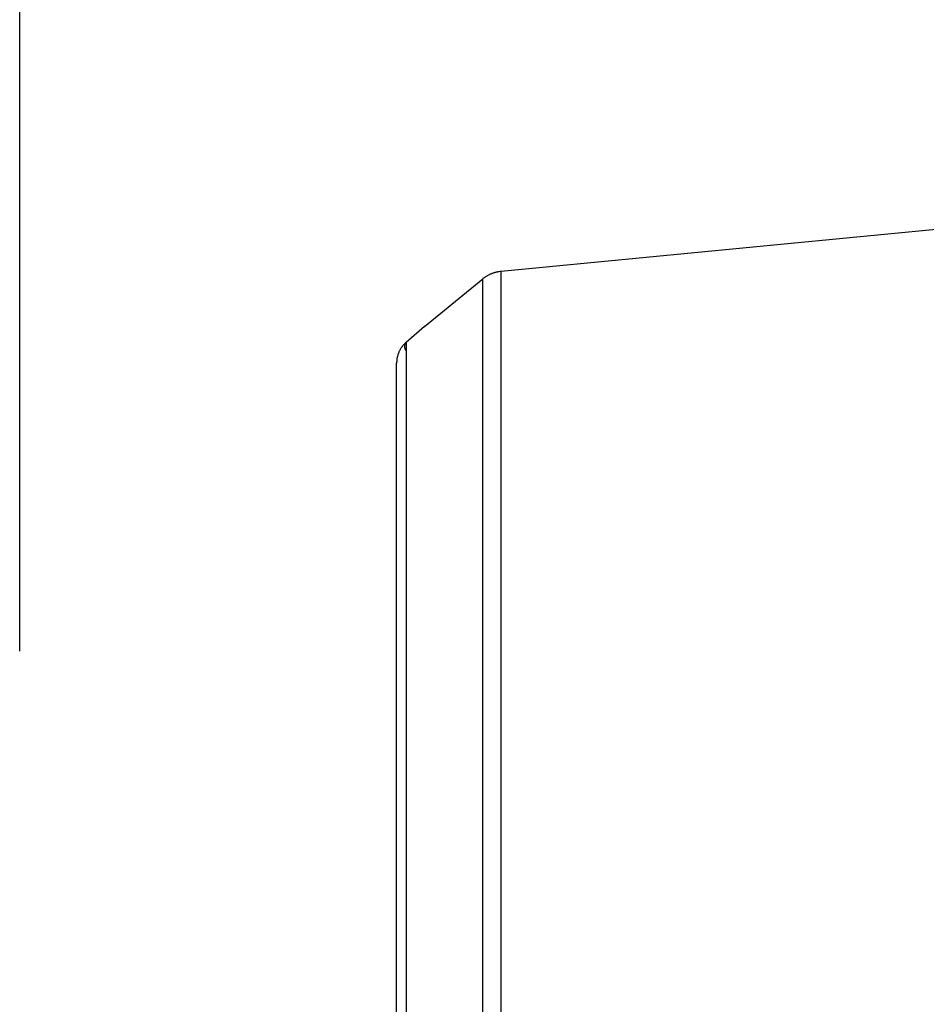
# Model space of a CAD drawing. Header units: millimetres. Extents: x -2637 to -1637, y 678 to 1678.
# Tile 103 of 256: x -2467 to -2414, y 1461 to 1518. Entities that reach past the tile are written whole.
import ezdxf

# ---------------------------------------------------------------- set-up
doc = ezdxf.new("R2010")
doc.units = ezdxf.units.MM
doc.layers.add('Make2D$B.SHOW mini', color=7, linetype='Continuous', true_color=0x000000)
doc.styles.add('Arial Standard', font='txt')
doc.dimstyles.get("Standard").update_dxf_attribs({"dimscale": 10, "dimtxt": 2.5, "dimasz": 3, "dimexe": 1, "dimexo": 0.5, "dimgap": 0.8, "dimtad": 1, "dimtoh": 1, "dimzin": 1, "dimdsep": 46, "dimtxsty": 'Arial Standard', "dimblk": 'OPEN90', "dimcen": 2.5, "dimadec": 1, "dimazin": 1, "dimtfac": 1, "dimtdec": 4, "dimtix": 1, "dimtofl": 0, "dimtmove": 1, "dimatfit": 3, "dimldrblk": 'OPEN90', "dimfxl": 1, "dimtolj": 1, "dimtzin": 1, "dimarcsym": 0})

# ---------------------------------------------------------------- blocks, each defined once
blk = doc.blocks.new('*D8')
at = {"layer": 'Defpoints', "color": 0}
for p in [(-2237.361, 1563.169), (-2467.361, 1479.028), (-2237.361, 1479.028)]:
    blk.add_point(p, dxfattribs=at)
at = {"layer": 'Make2D$B.SHOW mini', "color": 0, "lineweight": -2}
for p, q in [((-2467.361, 1481.528), (-2467.361, 1568.169)), ((-2237.361, 1481.528), (-2237.361, 1568.169)), ((-2452.361, 1563.169), (-2252.361, 1563.169))]:
    blk.add_line(p, q, dxfattribs=at)
at = {"layer": 'Make2D$B.SHOW mini', "color": 0}
for points in [[(-2452.361, 1565.669), (-2452.361, 1560.669), (-2467.361, 1563.169)], [(-2252.361, 1560.669), (-2252.361, 1565.669), (-2237.361, 1563.169)]]:
    blk.add_solid(points, dxfattribs=at)
at = {"layer": 'Make2D$B.SHOW mini', "color": 0, "insert": (-2352.361, 1574.827), "char_height": 15, "attachment_point": 5, "style": 'Arial Standard'}
blk.add_mtext('\\A1;230.00', dxfattribs=at)

msp = doc.modelspace()

# ---------------------------------------------------------------- linework, layer by layer
at = {"layer": 'Make2D$B.SHOW mini', "color": 18, "lineweight": -3, "true_color": 0x000000}
for points in [[(-2439.256, 1503.714), (-2413.861, 1506.156)], [(-2440.331, 1503.271), (-2440.301, 1503.295), (-2440.271, 1503.319), (-2440.24, 1503.342), (-2440.209, 1503.364), (-2440.177, 1503.386), (-2440.145, 1503.407), (-2440.113, 1503.427), (-2440.08, 1503.447), (-2440.047, 1503.466), (-2440.014, 1503.484), (-2439.981, 1503.501), (-2439.947, 1503.518), (-2439.913, 1503.535), (-2439.879, 1503.55), (-2439.845, 1503.565), (-2439.811, 1503.579), (-2439.776, 1503.593), (-2439.741, 1503.605), (-2439.707, 1503.618), (-2439.672, 1503.629), (-2439.637, 1503.64), (-2439.602, 1503.65), (-2439.568, 1503.659), (-2439.533, 1503.668), (-2439.498, 1503.676), (-2439.463, 1503.683), (-2439.428, 1503.69), (-2439.394, 1503.696), (-2439.325, 1503.706), (-2439.256, 1503.714)], [(-2439.256, 1431.156), (-2439.256, 1482.462), (-2439.256, 1498.62), (-2439.256, 1502.503), (-2439.256, 1503.421), (-2439.256, 1503.642), (-2439.256, 1503.696), (-2439.256, 1503.71), (-2439.256, 1503.713), (-2439.256, 1503.714)], [(-2443.738, 1500.484), (-2440.331, 1503.271)], [(-2440.331, 1431.156), (-2440.331, 1482.149), (-2440.331, 1498.208), (-2440.331, 1502.067), (-2440.331, 1502.98), (-2440.331, 1503.2), (-2440.331, 1503.253), (-2440.331, 1503.267), (-2440.331, 1503.27), (-2440.331, 1503.271)], [(-2443.739, 1500.483), (-2444.811, 1499.55)], [(-2443.739, 1500.483), (-2443.738, 1500.484)], [(-2444.824, 1499.539), (-2444.851, 1499.515), (-2444.877, 1499.49), (-2444.903, 1499.465), (-2444.928, 1499.439), (-2444.953, 1499.413), (-2444.977, 1499.386), (-2445, 1499.358), (-2445.023, 1499.33), (-2445.046, 1499.3), (-2445.068, 1499.27), (-2445.09, 1499.239), (-2445.111, 1499.207), (-2445.132, 1499.174), (-2445.151, 1499.141), (-2445.17, 1499.106), (-2445.189, 1499.071), (-2445.207, 1499.034), (-2445.224, 1498.997), (-2445.241, 1498.958), (-2445.256, 1498.918), (-2445.271, 1498.878), (-2445.286, 1498.836), (-2445.299, 1498.792), (-2445.311, 1498.748), (-2445.322, 1498.702), (-2445.332, 1498.655), (-2445.34, 1498.607), (-2445.348, 1498.558), (-2445.353, 1498.508), (-2445.358, 1498.457), (-2445.36, 1498.404), (-2445.361, 1498.351)], [(-2444.811, 1499.55), (-2444.815, 1499.547), (-2444.82, 1499.543), (-2444.824, 1499.54), (-2444.828, 1499.536), (-2444.832, 1499.532), (-2444.836, 1499.528), (-2444.839, 1499.524), (-2444.843, 1499.52), (-2444.847, 1499.516), (-2444.85, 1499.511), (-2444.854, 1499.507), (-2444.857, 1499.502), (-2444.86, 1499.497), (-2444.863, 1499.493), (-2444.866, 1499.488), (-2444.869, 1499.482), (-2444.872, 1499.477), (-2444.875, 1499.472), (-2444.877, 1499.467), (-2444.88, 1499.461), (-2444.882, 1499.455), (-2444.885, 1499.45), (-2444.887, 1499.444), (-2444.889, 1499.438), (-2444.891, 1499.432), (-2444.892, 1499.426), (-2444.894, 1499.419), (-2444.895, 1499.413), (-2444.897, 1499.407), (-2444.898, 1499.4), (-2444.899, 1499.394), (-2444.9, 1499.387), (-2444.901, 1499.38), (-2444.902, 1499.374), (-2444.902, 1499.367), (-2444.903, 1499.36), (-2444.903, 1499.353), (-2444.903, 1499.346), (-2444.903, 1499.339), (-2444.903, 1499.332), (-2444.903, 1499.325), (-2444.903, 1499.317), (-2444.902, 1499.303), (-2444.9, 1499.288), (-2444.898, 1499.274), (-2444.896, 1499.259), (-2444.893, 1499.244), (-2444.889, 1499.229), (-2444.886, 1499.214), (-2444.881, 1499.2), (-2444.877, 1499.185), (-2444.871, 1499.17), (-2444.866, 1499.156), (-2444.86, 1499.142), (-2444.854, 1499.128), (-2444.847, 1499.113), (-2444.84, 1499.099)], [(-2444.811, 1499.55), (-2444.811, 1433.963)], [(-2445.361, 1434.717), (-2445.361, 1498.351)]]:
    msp.add_lwpolyline(points, dxfattribs=at)

# ---------------------------------------------------------------- dimensions: what is measured, and where the dimension line sits
at = {"layer": 'Make2D$B.SHOW mini', "color": 5, "true_color": 0x0000ff}
dim = msp.add_linear_dim(base=(-2237.361, 1563.169), p1=(-2467.361, 1479.028), p2=(-2237.361, 1479.028), angle=180, dimstyle='Standard', override={"dimscale": 5, "dimtxt": 3, "dimasz": 3, "dimexe": 1, "dimexo": 0.5, "dimgap": 0.8, "dimtad": 1, "dimtih": 0, "dimtoh": 0, "dimdec": 2, "dimzin": 1, "dimtxsty": 'Arial Standard', "dimsah": 0, "dimcen": 2.5, "dimadec": 1, "dimazin": 1, "dimtix": 0, "dimtmove": 0, "dimtzin": 1}, dxfattribs=at)
dim.commit()
dim.dimension.update_dxf_attribs({"geometry": '*D8', "text_midpoint": (-2352.361, 1574.827)})

doc.saveas('drawing.dxf')
